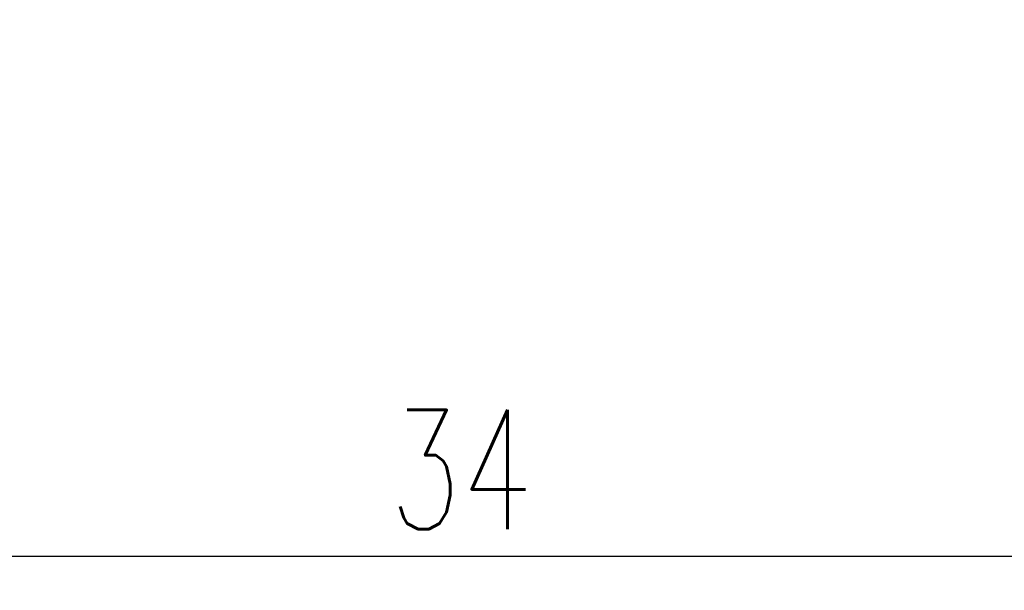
# Model space of a CAD drawing. Extents: x 35 to 231, y -187 to 76.
# Tile 3 of 58: x 91 to 105, y 30 to 38. Entities that reach past the tile are written whole.
import ezdxf

# ---------------------------------------------------------------- set-up
doc = ezdxf.new("R2010")
doc.units = 0
doc.header["$MEASUREMENT"] = 0
doc.layers.get('DEFPOINTS').update_dxf_attribs({"linetype": 'CONTINUOUS'})
doc.layers.add('DIM', color=4, linetype='CONTINUOUS')
doc.styles.add('DIM-7', font='SIMPLEX.shx', dxfattribs={"width": 0.7, "bigfont": 'chineset.shx'})
doc.dimstyles.new('CNS', dxfattribs={"dimtxt": 3.5, "dimasz": 2.5, "dimexe": 1, "dimexo": 1.5, "dimgap": 0.09, "dimtad": 0, "dimdsep": 46, "dimtxsty": 'DIM-7', "dimcen": 0.09, "dimclrd": 1, "dimclre": 1, "dimclrt": 4, "dimadec": 0, "dimazin": 0, "dimtfac": 1, "dimtix": 1, "dimtmove": 2, "dimatfit": 3, "dimfxl": 1, "dimtvp": 0.971429, "dimtolj": 1, "dimarcsym": 0})

# ---------------------------------------------------------------- blocks, each defined once
blk = doc.blocks.new('*D2')
at = {"layer": 'DEFPOINTS', "color": 0, "transparency": 16777216}
for p in [(79.999, 44.982), (113.999, 42.482), (113.999, 30.379)]:
    blk.add_point(p, dxfattribs=at)
at = {"layer": 'DIM', "color": 7, "lineweight": -2, "transparency": 16777216}
for p, q in [((79.999, 44.232), (79.999, 29.879)), ((113.999, 41.732), (113.999, 29.879)), ((81.249, 30.379), (112.749, 30.379))]:
    blk.add_line(p, q, dxfattribs=at)
at = {"layer": 'DIM', "color": 7, "transparency": 16777216}
for points in [[(81.249, 30.588), (81.249, 30.171), (79.999, 30.379)], [(112.749, 30.588), (112.749, 30.171), (113.999, 30.379)]]:
    blk.add_solid(points, dxfattribs=at)
at = {"layer": 'DIM', "color": 7, "transparency": 16777216, "insert": (96.999, 31.654), "char_height": 1.75, "attachment_point": 5, "style": 'DIM-7'}
blk.add_mtext('\\A1;34', dxfattribs=at)

msp = doc.modelspace()

# ---------------------------------------------------------------- dimensions: what is measured, and where the dimension line sits
at = {"layer": 'DIM', "color": 7}
dim = msp.add_linear_dim(base=(113.999, 30.379), p1=(79.999, 44.982), p2=(113.999, 42.482), dimstyle='CNS', override={"dimscale": 0.5, "dimgap": 0.8, "dimtad": 1, "dimclrd": 7, "dimclre": 7, "dimclrt": 7, "dimtmove": 0}, dxfattribs=at)
dim.commit()
dim.dimension.update_dxf_attribs({"geometry": '*D2', "text_midpoint": (96.999, 31.654)})

doc.saveas('drawing.dxf')
